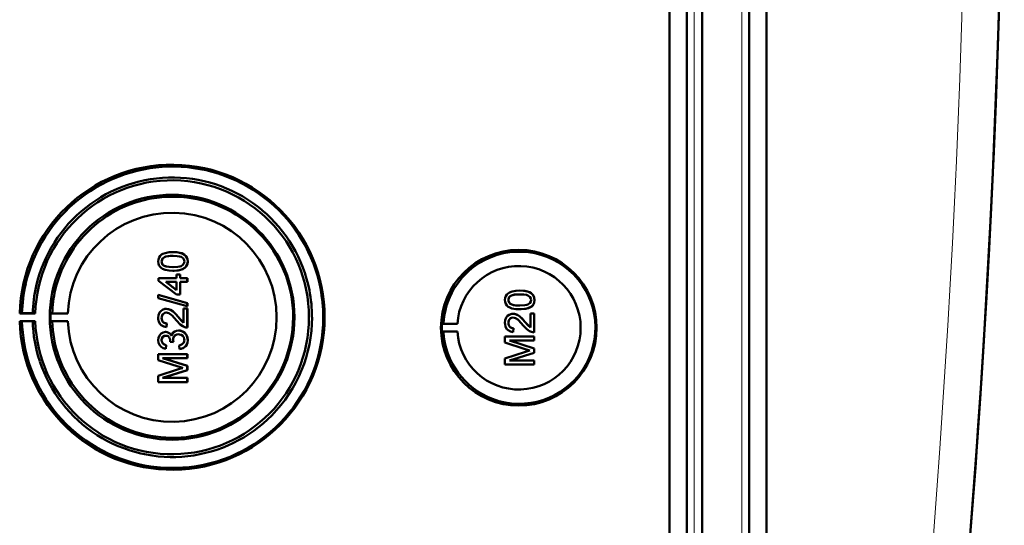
# Model space of a CAD drawing. Extents: x -2065 to 2446, y -2159 to 856.
# Tile 16 of 57: x 637 to 768, y -1705 to -1638. Entities that reach past the tile are written whole.
import ezdxf

# ---------------------------------------------------------------- set-up
doc = ezdxf.new("R2010")
doc.units = 0

msp = doc.modelspace()

# ---------------------------------------------------------------- linework, layer by layer
at = {"color": 7, "lineweight": 50}
for p, q in [((723.27, -1765.63), (723.27, -1417.6)), ((725.57, -1417.58), (725.57, -1765.65)), ((727.57, -1417.58), (727.57, -1765.65)), ((733.81, -1765.64), (733.81, -1417.58)), ((736.1, -1765.62), (736.1, -1417.61)), ((727.56, -1432.58), (727.56, -1745.38)), ((657.54, -1669.01), (657.55, -1669.01)), ((656.04, -1670.25), (656.04, -1670.25)), ((659.49, -1670.25), (659.5, -1670.25)), ((656.3, -1670.77), (656.31, -1670.77)), ((657.54, -1671.48), (657.55, -1671.48)), ((659.12, -1671.11), (659.13, -1671.11)), ((655.64, -1672.47), (658.01, -1672.47)), ((655.64, -1672.82), (655.64, -1672.47)), ((658.01, -1674.64), (655.64, -1672.82)), ((656.62, -1672.96), (658.01, -1674.03)), ((658.01, -1672.96), (656.62, -1672.96)), ((656.63, -1672.96), (658.02, -1674.03)), ((658.01, -1671.98), (658.51, -1671.98)), ((658.01, -1672.47), (658.01, -1671.98)), ((658.01, -1674.03), (658.01, -1672.96)), ((658.51, -1671.98), (658.51, -1672.47)), ((658.51, -1671.98), (658.51, -1672.47)), ((658.51, -1671.98), (658.51, -1671.98)), ((658.51, -1672.47), (659.44, -1672.47)), ((658.51, -1672.96), (658.51, -1674.64)), ((658.51, -1672.96), (658.51, -1674.64)), ((659.44, -1672.96), (658.51, -1672.96)), ((659.44, -1672.47), (659.44, -1672.96)), ((659.44, -1672.47), (659.45, -1672.47)), ((659.44, -1672.96), (659.45, -1672.96)), ((659.45, -1672.47), (659.45, -1672.96)), ((703.44, -1674.1), (703.44, -1674.1)), ((655.59, -1674.68), (659.44, -1675.77)), ((655.59, -1675.09), (655.59, -1674.68)), ((655.59, -1674.68), (655.6, -1674.68)), ((659.44, -1676.18), (655.59, -1675.09)), ((655.6, -1674.68), (659.45, -1675.77)), ((658.51, -1674.64), (658.01, -1674.64)), ((658.51, -1674.64), (658.51, -1674.64)), ((701.93, -1675.34), (701.94, -1675.34)), ((705.38, -1675.34), (705.39, -1675.34)), ((656.66, -1676.52), (656.66, -1676.52)), ((658.95, -1678.36), (658.95, -1676.47)), ((658.95, -1676.47), (659.44, -1676.47)), ((659.44, -1675.77), (659.44, -1676.18)), ((659.44, -1675.77), (659.45, -1675.77)), ((659.44, -1676.18), (659.45, -1676.18)), ((659.44, -1676.47), (659.44, -1678.99)), ((659.44, -1676.47), (659.45, -1676.47)), ((659.45, -1675.77), (659.45, -1676.18)), ((659.45, -1676.47), (659.45, -1678.99)), ((702.19, -1675.86), (702.2, -1675.86)), ((703.44, -1676.57), (703.44, -1676.57)), ((705.01, -1676.2), (705.02, -1676.2)), ((637.56, -1677.09), (637.26, -1677.13)), ((637.26, -1677.13), (639.32, -1677.13)), ((637.26, -1678.13), (637.56, -1678.18)), ((639.32, -1678.13), (637.26, -1678.13)), ((638.99, -1677.11), (637.56, -1677.09)), ((637.56, -1678.18), (638.99, -1678.16)), ((639.32, -1677.13), (638.99, -1677.11)), ((638.99, -1678.16), (639.32, -1678.13)), ((641.56, -1677.1), (641.35, -1677.13)), ((641.35, -1677.13), (643.63, -1677.13)), ((641.56, -1678.16), (641.35, -1678.13)), ((641.35, -1678.13), (643.63, -1678.13)), ((643.63, -1677.13), (641.56, -1677.1)), ((643.63, -1678.13), (641.56, -1678.16)), ((656.04, -1677.72), (656.04, -1677.72)), ((658.24, -1677.59), (658.95, -1678.35)), ((658.24, -1677.59), (658.24, -1677.59)), ((702.55, -1677.17), (702.55, -1677.17)), ((704.13, -1678.24), (704.84, -1679)), ((704.13, -1678.24), (704.13, -1678.24)), ((704.84, -1677.12), (705.34, -1677.12)), ((704.84, -1679), (704.84, -1677.12)), ((705.34, -1677.12), (705.34, -1679.64)), ((705.34, -1677.12), (705.34, -1679.64)), ((705.34, -1677.12), (705.34, -1677.12)), ((656.57, -1679.58), (656.58, -1679.58)), ((656.73, -1678.45), (656.68, -1678.94)), ((656.68, -1678.94), (656.69, -1678.94)), ((656.74, -1678.45), (656.69, -1678.94)), ((656.73, -1678.45), (656.74, -1678.45)), ((658.28, -1679.39), (658.29, -1679.39)), ((659.44, -1678.99), (659.45, -1678.99)), ((693.14, -1678.52), (693.34, -1678.49)), ((693.14, -1678.52), (695.18, -1678.52)), ((693.14, -1679.52), (693.34, -1679.55)), ((693.14, -1679.52), (695.18, -1679.52)), ((693.34, -1678.49), (695.18, -1678.52)), ((693.34, -1679.55), (695.18, -1679.52)), ((701.93, -1678.36), (701.94, -1678.36)), ((702.62, -1679.09), (702.57, -1679.59)), ((702.57, -1679.59), (702.58, -1679.59)), ((702.63, -1679.09), (702.58, -1679.59)), ((702.62, -1679.09), (702.63, -1679.09)), ((656.04, -1680.66), (656.04, -1680.66)), ((657.17, -1680.87), (657.18, -1680.8)), ((657.62, -1680.92), (657.17, -1680.87)), ((657.56, -1680.6), (657.57, -1680.6)), ((657.62, -1680.92), (657.62, -1680.92)), ((659.49, -1680.66), (659.5, -1680.66)), ((701.48, -1680.18), (705.34, -1680.18)), ((701.48, -1680.99), (701.48, -1680.18)), ((702.08, -1680.72), (705.34, -1681.75)), ((702.08, -1680.72), (705.34, -1681.75)), ((705.34, -1680.72), (702.08, -1680.72)), ((705.34, -1679.64), (705.34, -1679.64)), ((705.34, -1680.18), (705.34, -1680.72)), ((705.34, -1680.18), (705.34, -1680.72)), ((705.34, -1680.18), (705.34, -1680.18)), ((705.34, -1680.72), (705.34, -1680.72)), ((656.63, -1681.31), (656.58, -1681.81)), ((656.58, -1681.81), (656.59, -1681.81)), ((656.64, -1681.31), (656.59, -1681.81)), ((656.63, -1681.31), (656.64, -1681.31)), ((658.41, -1681.86), (658.36, -1681.36)), ((658.41, -1681.86), (658.41, -1681.86)), ((704.14, -1681.84), (701.48, -1680.99)), ((701.48, -1683.07), (704.19, -1682.21)), ((705.34, -1681.75), (705.34, -1682.32)), ((705.34, -1681.75), (705.34, -1682.32)), ((705.34, -1681.75), (705.34, -1681.75)), ((655.59, -1682.5), (659.44, -1682.5)), ((655.59, -1683.31), (655.59, -1682.5)), ((658.25, -1684.16), (655.59, -1683.31)), ((656.18, -1683.04), (659.44, -1684.07)), ((659.44, -1683.04), (656.18, -1683.04)), ((656.19, -1683.04), (659.45, -1684.07)), ((659.44, -1682.5), (659.44, -1683.04)), ((659.44, -1682.5), (659.45, -1682.5)), ((659.44, -1683.04), (659.45, -1683.04)), ((659.45, -1682.5), (659.45, -1683.04)), ((701.48, -1683.88), (701.48, -1683.07)), ((705.34, -1682.32), (702.08, -1683.34)), ((705.34, -1682.32), (702.08, -1683.34)), ((702.08, -1683.34), (705.34, -1683.34)), ((705.34, -1682.32), (705.34, -1682.32)), ((705.34, -1683.34), (705.34, -1683.88)), ((705.34, -1683.34), (705.34, -1683.88)), ((705.34, -1683.34), (705.34, -1683.34)), ((655.59, -1685.38), (658.29, -1684.52)), ((659.44, -1684.64), (656.18, -1685.66)), ((659.45, -1684.64), (656.19, -1685.66)), ((659.44, -1684.07), (659.44, -1684.64)), ((659.44, -1684.07), (659.45, -1684.07)), ((659.44, -1684.64), (659.45, -1684.64)), ((659.45, -1684.07), (659.45, -1684.64)), ((705.34, -1683.88), (701.48, -1683.88)), ((705.34, -1683.88), (705.34, -1683.88)), ((655.59, -1686.2), (655.59, -1685.38)), ((656.18, -1685.66), (659.44, -1685.66)), ((659.44, -1685.66), (659.44, -1686.2)), ((659.44, -1685.66), (659.45, -1685.66)), ((659.45, -1685.66), (659.45, -1686.2)), ((659.44, -1686.2), (655.59, -1686.2)), ((659.44, -1686.2), (659.45, -1686.2))]:
    msp.add_line(p, q, dxfattribs=at)
at = {"color": 7, "lineweight": 18}
for p, q in [((726.53, -1417.58), (726.53, -1765.65)), ((732.85, -1765.64), (732.85, -1417.58))]:
    msp.add_line(p, q, dxfattribs=at)
at = {"color": 7, "lineweight": 50}
for points in [[(655.59, -1670.25), (655.62, -1669.99), (655.7, -1669.74), (655.84, -1669.51), (656.04, -1669.34), (656.19, -1669.26), (656.52, -1669.13), (657.04, -1669.03), (657.54, -1669.01)], [(657.54, -1669.01), (658.07, -1669.04), (658.58, -1669.13), (658.83, -1669.22), (659.06, -1669.35), (659.25, -1669.53), (659.39, -1669.75), (659.47, -1670), (659.49, -1670.25)], [(657.55, -1669.01), (658.05, -1669.04), (658.23, -1669.06), (658.72, -1669.17), (659.07, -1669.35), (659.32, -1669.61), (659.47, -1669.94), (659.5, -1670.25)], [(657.54, -1671.48), (657.02, -1671.46), (656.51, -1671.36), (656.14, -1671.22), (656.03, -1671.15), (655.83, -1670.97), (655.69, -1670.75), (655.61, -1670.5), (655.59, -1670.25)], [(657.55, -1669.51), (656.99, -1669.53), (656.62, -1669.6), (656.44, -1669.66), (656.28, -1669.76), (656.15, -1669.9), (656.05, -1670.16), (656.04, -1670.25)], [(657.54, -1669.51), (657.17, -1669.52), (656.86, -1669.55), (656.58, -1669.61), (656.44, -1669.66), (656.18, -1669.85), (656.05, -1670.11), (656.04, -1670.25)], [(656.04, -1670.25), (656.07, -1670.43), (656.22, -1670.69), (656.31, -1670.77)], [(656.04, -1670.25), (656.05, -1670.37), (656.13, -1670.59), (656.3, -1670.77)], [(659.05, -1670.25), (659.02, -1670.07), (658.88, -1669.83), (658.63, -1669.65), (658.42, -1669.58), (658.1, -1669.53), (657.54, -1669.51)], [(657.54, -1670.99), (658.2, -1670.95), (658.47, -1670.9), (658.61, -1670.86), (658.87, -1670.68), (659.02, -1670.44), (659.05, -1670.25)], [(659.49, -1670.25), (659.44, -1670.63), (659.31, -1670.89), (659.12, -1671.11)], [(659.5, -1670.25), (659.45, -1670.63), (659.26, -1670.97), (659.13, -1671.11)], [(656.3, -1670.77), (656.64, -1670.91), (657.02, -1670.97), (657.54, -1670.99)], [(656.31, -1670.77), (656.71, -1670.92), (657.04, -1670.97), (657.55, -1670.99)], [(659.12, -1671.11), (658.84, -1671.27), (658.36, -1671.41), (657.71, -1671.48), (657.54, -1671.48)], [(659.13, -1671.11), (658.7, -1671.33), (658.22, -1671.44), (657.55, -1671.48)], [(701.48, -1675.34), (701.51, -1675.08), (701.59, -1674.83), (701.73, -1674.61), (701.93, -1674.43), (702.09, -1674.35), (702.42, -1674.22), (702.93, -1674.13), (703.44, -1674.1)], [(703.44, -1674.1), (703.94, -1674.13), (704.12, -1674.15), (704.61, -1674.26), (704.96, -1674.45), (705.21, -1674.7), (705.36, -1675.03), (705.39, -1675.34)], [(703.44, -1674.1), (703.96, -1674.13), (704.47, -1674.22), (704.72, -1674.31), (704.95, -1674.44), (705.14, -1674.62), (705.29, -1674.84), (705.36, -1675.09), (705.38, -1675.34)], [(703.44, -1676.57), (702.91, -1676.55), (702.4, -1676.46), (702.03, -1676.31), (701.92, -1676.24), (701.73, -1676.06), (701.58, -1675.84), (701.51, -1675.59), (701.48, -1675.34)], [(703.43, -1674.6), (703.06, -1674.61), (702.75, -1674.64), (702.47, -1674.7), (702.33, -1674.75), (702.08, -1674.94), (701.94, -1675.2), (701.93, -1675.34)], [(701.93, -1675.34), (701.94, -1675.46), (702.03, -1675.68), (702.19, -1675.86)], [(703.44, -1674.6), (702.88, -1674.62), (702.51, -1674.69), (702.33, -1674.75), (702.17, -1674.85), (702.04, -1674.99), (701.94, -1675.25), (701.94, -1675.34)], [(701.94, -1675.34), (701.96, -1675.52), (702.11, -1675.78), (702.2, -1675.86)], [(704.94, -1675.34), (704.91, -1675.16), (704.77, -1674.92), (704.52, -1674.74), (704.31, -1674.67), (703.99, -1674.62), (703.43, -1674.6)], [(703.43, -1676.08), (704.09, -1676.04), (704.36, -1675.99), (704.5, -1675.95), (704.77, -1675.77), (704.91, -1675.53), (704.94, -1675.34)], [(705.38, -1675.34), (705.33, -1675.72), (705.21, -1675.98), (705.01, -1676.2)], [(705.39, -1675.34), (705.34, -1675.72), (705.16, -1676.06), (705.02, -1676.2)], [(655.59, -1677.71), (655.63, -1677.35), (655.76, -1677.02), (655.93, -1676.81), (656.15, -1676.65), (656.48, -1676.53), (656.66, -1676.52)], [(656.67, -1677.01), (656.46, -1677.05), (656.32, -1677.13), (656.18, -1677.26), (656.1, -1677.41), (656.04, -1677.72)], [(656.66, -1677.01), (656.45, -1677.05), (656.27, -1677.16), (656.14, -1677.32), (656.06, -1677.51), (656.04, -1677.72)], [(656.66, -1676.52), (656.95, -1676.56), (657.29, -1676.69), (657.55, -1676.87), (657.96, -1677.27), (658.24, -1677.59)], [(656.66, -1676.52), (656.85, -1676.54), (657.23, -1676.66), (657.56, -1676.88), (657.84, -1677.15), (658.24, -1677.59)], [(658, -1678.05), (657.42, -1677.41), (657.29, -1677.29), (657, -1677.1), (656.66, -1677.01)], [(702.19, -1675.86), (702.54, -1676), (702.91, -1676.06), (703.43, -1676.08)], [(702.2, -1675.86), (702.6, -1676.01), (702.93, -1676.06), (703.44, -1676.08)], [(705.02, -1676.2), (704.59, -1676.42), (704.11, -1676.53), (703.44, -1676.57)], [(705.01, -1676.2), (704.73, -1676.36), (704.25, -1676.5), (703.6, -1676.57), (703.44, -1676.57)], [(656.68, -1678.94), (656.32, -1678.87), (656, -1678.69), (655.86, -1678.56), (655.68, -1678.24), (655.6, -1677.88), (655.59, -1677.71)], [(656.04, -1677.72), (656.07, -1677.94), (656.13, -1678.11), (656.3, -1678.31), (656.55, -1678.43), (656.74, -1678.45)], [(656.04, -1677.72), (656.1, -1678.05), (656.22, -1678.24), (656.4, -1678.38), (656.62, -1678.44), (656.73, -1678.45)], [(659.1, -1678.94), (658.84, -1678.82), (658.49, -1678.58), (658, -1678.05)], [(658.24, -1677.59), (658.64, -1678.07), (658.95, -1678.36)], [(701.48, -1678.35), (701.52, -1678), (701.65, -1677.66), (701.82, -1677.45), (702.04, -1677.29), (702.38, -1677.18), (702.55, -1677.17)], [(702.55, -1677.66), (702.34, -1677.69), (702.16, -1677.8), (702.03, -1677.96), (701.95, -1678.16), (701.93, -1678.36)], [(702.56, -1677.66), (702.36, -1677.69), (702.21, -1677.77), (702.07, -1677.91), (701.99, -1678.06), (701.94, -1678.36)], [(702.55, -1677.17), (702.84, -1677.2), (703.18, -1677.34), (703.44, -1677.52), (703.85, -1677.91), (704.13, -1678.24)], [(702.55, -1677.17), (702.74, -1677.18), (703.12, -1677.31), (703.45, -1677.53), (703.74, -1677.8), (704.13, -1678.24)], [(703.89, -1678.7), (703.31, -1678.06), (703.18, -1677.94), (702.89, -1677.74), (702.55, -1677.66)], [(704.13, -1678.24), (704.53, -1678.72), (704.84, -1679)], [(655.59, -1680.68), (655.63, -1680.35), (655.76, -1680.05), (655.97, -1679.8), (656.26, -1679.64), (656.57, -1679.58)], [(656.57, -1679.58), (656.77, -1679.61), (656.95, -1679.68), (657.11, -1679.79), (657.29, -1680.02), (657.34, -1680.11)], [(656.58, -1679.58), (656.77, -1679.6), (656.96, -1679.68), (657.12, -1679.79), (657.25, -1679.94), (657.34, -1680.1)], [(657.34, -1680.11), (657.42, -1679.86), (657.58, -1679.65), (657.79, -1679.5), (658.03, -1679.41), (658.28, -1679.39)], [(658.28, -1679.39), (658.48, -1679.4), (658.85, -1679.52), (659.16, -1679.77), (659.38, -1680.09), (659.48, -1680.47), (659.49, -1680.66)], [(658.29, -1679.39), (658.68, -1679.45), (658.91, -1679.55), (659.12, -1679.71), (659.28, -1679.91), (659.45, -1680.27), (659.5, -1680.66)], [(702.57, -1679.59), (702.21, -1679.51), (701.89, -1679.34), (701.75, -1679.21), (701.57, -1678.89), (701.49, -1678.53), (701.48, -1678.35)], [(701.93, -1678.36), (701.99, -1678.7), (702.11, -1678.89), (702.29, -1679.02), (702.51, -1679.09), (702.62, -1679.09)], [(701.94, -1678.36), (701.96, -1678.58), (702.02, -1678.75), (702.19, -1678.96), (702.44, -1679.07), (702.63, -1679.09)], [(704.99, -1679.58), (704.73, -1679.47), (704.38, -1679.22), (703.89, -1678.7)], [(656.58, -1681.81), (656.26, -1681.72), (655.98, -1681.55), (655.76, -1681.3), (655.63, -1681), (655.59, -1680.68)], [(656.6, -1680.08), (656.42, -1680.1), (656.2, -1680.24), (656.08, -1680.45), (656.04, -1680.66)], [(656.59, -1680.08), (656.41, -1680.1), (656.25, -1680.19), (656.09, -1680.4), (656.04, -1680.66)], [(656.04, -1680.66), (656.07, -1680.85), (656.14, -1681.02), (656.27, -1681.16), (656.42, -1681.25), (656.64, -1681.31)], [(656.04, -1680.66), (656.06, -1680.86), (656.2, -1681.11), (656.36, -1681.23), (656.63, -1681.31)], [(657.18, -1680.8), (657.16, -1680.59), (657.03, -1680.3), (656.89, -1680.15), (656.79, -1680.11), (656.59, -1680.08)], [(658.28, -1679.88), (658.06, -1679.91), (657.85, -1680.01), (657.76, -1680.09), (657.63, -1680.27), (657.57, -1680.49), (657.56, -1680.6)], [(658.29, -1679.88), (658.06, -1679.91), (657.89, -1679.99), (657.69, -1680.18), (657.58, -1680.46), (657.57, -1680.6)], [(659.05, -1680.64), (659.04, -1680.52), (658.97, -1680.28), (658.83, -1680.09), (658.63, -1679.95), (658.4, -1679.89), (658.28, -1679.88)], [(658.36, -1681.36), (658.57, -1681.3), (658.77, -1681.21), (658.99, -1680.96), (659.05, -1680.64)], [(659.5, -1680.66), (659.46, -1681), (659.37, -1681.23), (659.23, -1681.45), (658.96, -1681.68), (658.62, -1681.82), (658.41, -1681.86)], [(659.49, -1680.66), (659.45, -1681.01), (659.3, -1681.34), (659.06, -1681.6), (658.91, -1681.7), (658.58, -1681.83), (658.41, -1681.86)]]:
    msp.add_lwpolyline(points, dxfattribs=at)
for centre, radius, start, end in [((-699.21, -1591.61), 1466.77, 351.97557, 8.02443), ((-699.21, -1591.61), 1466.77, 353.02402, 6.97598), ((657.5, -1677.62), 19.93, 50.1361, 128.2004), ((657.46, -1677.62), 18.48, 89.1424, 128.1635), ((657.47, -1677.62), 18.48, 50.1161, 89.1447), ((657.5, -1677.63), 19.95, 128.2036, 167.2203), ((657.5, -1677.62), 15.94, 88.9947, 127.951), ((657.5, -1677.63), 15.95, 359.9892, 88.9827), ((657.49, -1677.63), 19.95, 11.1205, 50.1356), ((657.47, -1677.63), 18.49, 128.1643, 167.1689), ((657.46, -1677.63), 18.49, 11.116, 50.1205), ((657.51, -1677.63), 15.95, 127.9515, 166.8926), ((703.38, -1679.01), 10.06, 44.2296, 121.6614), ((703.39, -1679.02), 10.07, 121.6654, 176.9908), ((703.38, -1679.02), 10.07, 326.8449, 44.2344), ((657.44, -1677.64), 13.82, 182.051, 0.0219), ((657.49, -1677.64), 19.94, 276.3924, 0.0094), ((657.49, -1677.63), 15.95, 315.4977, 0.0019), ((657.46, -1677.63), 18.49, 315.426, 0.0019), ((659.41, -1678.02), 0.972, 251.2031, 271.7229), ((703.39, -1679.02), 10.06, 183.0071, 249.4136), ((705.31, -1678.66), 0.972, 251.2031, 271.7229), ((658.8, -1680.56), 1.24, 182.0275, 197.0123), ((658.81, -1680.56), 1.24, 181.9991, 197.0331), ((712.76, -1655.09), 28.1, 252.1439, 253.4495), ((713.86, -1712.64), 31.94, 106.5638, 107.6251), ((657.47, -1677.64), 18.49, 198.3768, 237.3843), ((657.51, -1677.63), 15.95, 198.6388, 237.5823), ((657.5, -1677.64), 19.94, 198.3281, 237.347), ((666.87, -1657.41), 28.1, 252.1439, 253.4495), ((667.96, -1714.96), 31.94, 106.5638, 107.6251), ((703.38, -1679.02), 10.06, 249.4231, 326.8509), ((657.5, -1677.64), 15.94, 276.5435, 315.4973), ((657.5, -1677.64), 15.94, 237.5832, 276.5411), ((657.46, -1677.64), 18.48, 276.4067, 315.4286), ((657.46, -1677.65), 18.48, 237.382, 276.4107), ((657.5, -1677.64), 19.93, 237.3481, 276.3815)]:
    msp.add_arc(centre, radius, start, end, dxfattribs=at)
at = {"color": 7, "lineweight": 18}
msp.add_arc((-699.12, -1591.61), 1461.81, 353.16554, 6.83446, dxfattribs=at)
at = {"color": 7, "lineweight": 50}
for centre, major_axis, start_param, end_param in [((657.43, -1677.63), (0, 20.18), 1.595577, 7.829201), ((657.43, -1677.63), (0, 18.12), 1.598396, 7.826382), ((657.43, -1677.63), (0, 16.2), 1.570796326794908, 7.853981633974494), ((657.44, -1677.63), (0, 13.83), 4.712389, 7.817815), ((703.31, -1679.02), (0, 10.3), 4.712389, 10.995574), ((703.33, -1679.02), (0, -8.17), 4.773641, 10.934322), ((657.5, -1677.63), (0, 19.95), 1.347646, 1.543386), ((657.45, -1677.63), (0, 18.48), 1.346623, 1.542431), ((657.5, -1677.63), (0, 15.95), 1.341927, 1.537397), ((657.45, -1677.63), (0, 18.5), 4.712389, 4.9064), ((657.5, -1677.63), (0, 19.94), 4.712389, 4.906582), ((657.5, -1677.63), (0, 19.95), 1.598207, 1.890813), ((657.45, -1677.63), (0, 18.48), 1.599161, 1.891848), ((657.45, -1677.63), (0, 16.12), 1.539765, 1.601828), ((657.5, -1677.63), (0, 15.95), 1.604196, 1.896234), ((703.34, -1679.02), (0, 10.21), 1.521815, 1.619778)]:
    msp.add_ellipse(centre, major_axis=major_axis, ratio=0.999657, start_param=start_param, end_param=end_param, dxfattribs=at)

doc.saveas('drawing.dxf')
